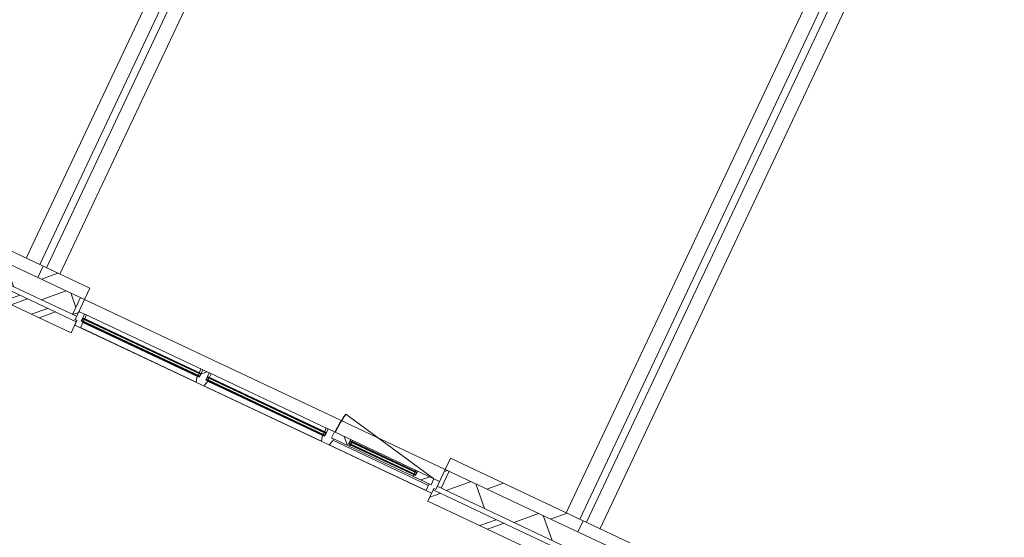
# Model space of a CAD drawing. Header units: metres. Extents: x 136266 to 136452, y 453403 to 453560.
# Tile 4 of 133: x 136322.38 to 136330.3, y 453454.24 to 453458.4. Entities that reach past the tile are written whole.
import ezdxf

# ---------------------------------------------------------------- set-up
doc = ezdxf.new("R2010")
doc.units = ezdxf.units.M
doc.layers.add('A-DETL-BEBOUWING', color=253, linetype='Continuous', lineweight=9)
doc.layers.add('A-FLOR', color=192, linetype='Continuous', lineweight=5)
pattern_1 = [(44.99999999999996, (1199.999805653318, -7.958078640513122e-13), (-282.8427124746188, 282.8427124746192), [])]
pattern_2 = [(45, (0.0001772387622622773, -0.0001818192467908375), (-141.4213562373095, 141.4213562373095), [])]
pattern_3 = [(45, (-0.000341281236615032, -0.0001818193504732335), (-141.4213562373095, 141.4213562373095), []), (135, (-0.000341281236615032, -0.0001818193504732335), (-141.4213562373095, -141.4213562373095), [])]

# ---------------------------------------------------------------- blocks, each defined once
blk = doc.blocks.new('859-DO-0010 29-09-2022')
at = {"layer": 'A-DETL-BEBOUWING'}
h = blk.add_hatch(dxfattribs=at)
h.set_pattern_fill('FP_107', color=256, angle=44.99999999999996, style=0, pattern_type=2)
h.set_pattern_definition(pattern_1)
h.paths.add_polyline_path([(62410.00035905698, 14993.18181818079), (62410.00035905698, 15093.18181818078), (61231.18217723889, 15093.18181818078), (61231.18217723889, 14993.18181818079), (62309.64371773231, 14993.18181818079)])
h = blk.add_hatch(dxfattribs=at)
h.set_pattern_fill('FP_107', color=256, angle=44.99999999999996, style=0, pattern_type=2)
h.set_pattern_definition(pattern_1)
h.paths.add_polyline_path([(62824.78217723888, 14993.18181818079), (62824.78217723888, 15093.18181818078), (62410.00035905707, 15093.18181818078), (62410.00035905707, 14993.18181818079)])
h = blk.add_hatch(dxfattribs=at)
h.set_pattern_fill('FP_107', color=256, angle=44.99999999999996, style=0, pattern_type=2)
h.set_pattern_definition(pattern_1)
h.paths.add_polyline_path([(67210.000359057, 14993.18181818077), (67210.000359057, 15093.18181818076), (66031.1821772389, 15093.18181818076), (66031.1821772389, 14993.18181818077), (66634.31273472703, 14993.18181818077)])
h = blk.add_hatch(dxfattribs=at)
h.set_pattern_fill('FP_821', color=256, angle=44.99999999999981, style=0, pattern_type=2)
h.set_pattern_definition([(44.99999999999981, (60022.501027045, 14843.18179269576), (-299.9546965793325, 299.9546965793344), []), (134.9999999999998, (60022.501027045, 14843.18179269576), (-299.9546965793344, -299.9546965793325), [])])
h.paths.add_polyline_path([(61266.18217723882, 14843.1818181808), (62410.00035905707, 14843.1818181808), (62410.00035905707, 14993.1818181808), (61266.18217723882, 14993.1818181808)])
h.paths.add_polyline_path([(57989.78217723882, 14843.1818181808), (57989.78217723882, 14993.1818181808), (57635.00035905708, 14993.1818181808), (57635.00035905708, 14843.1818181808), (57984.9747007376, 14843.1818181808)])
h = blk.add_hatch(dxfattribs=at)
h.set_pattern_fill('FP_819', color=256, angle=44.99999999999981, style=0, pattern_type=2)
h.set_pattern_definition([(44.99999999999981, (64810.00001598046, 14843.18179269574), (-299.9546965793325, 299.9546965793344), []), (134.9999999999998, (64810.00001598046, 14843.18179269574), (-299.9546965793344, -299.9546965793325), [])])
h.paths.add_polyline_path([(66634.31273472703, 14843.18181818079), (67210.00035905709, 14843.18181818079), (67210.00035905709, 14993.18181818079), (66066.18217723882, 14993.18181818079), (66066.18217723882, 14843.18181818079)])
h.paths.add_polyline_path([(62789.78217723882, 14843.18181818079), (62789.78217723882, 14993.18181818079), (62410.000359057, 14993.18181818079), (62410.000359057, 14843.18181818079)])
h = blk.add_hatch(dxfattribs=at)
h.set_pattern_fill('FP_820', color=256, style=0, pattern_type=2)
h.set_pattern_definition(pattern_2)
h.paths.add_polyline_path([(62824.78217723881, 14843.18181818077), (62824.78217723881, 14993.18181818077), (62789.78217723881, 14993.18181818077), (62789.78217723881, 14843.18181818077)])
h = blk.add_hatch(dxfattribs=at)
h.set_pattern_fill('FP_820', color=256, style=0, pattern_type=2)
h.set_pattern_definition(pattern_2)
h.paths.add_polyline_path([(66066.18217723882, 14843.18181818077), (66066.18217723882, 14993.18181818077), (66031.18217723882, 14993.18181818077), (66031.18217723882, 14843.18181818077)])
h = blk.add_hatch(dxfattribs=at)
h.set_pattern_fill('FP_787', color=256, angle=44.99999999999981, style=0, pattern_type=2)
h.set_pattern_definition([(44.99999999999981, (69610.00065280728, 14843.18179269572), (-299.9546965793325, 299.9546965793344), []), (134.9999999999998, (69610.00065280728, 14843.18179269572), (-299.9546965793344, -299.9546965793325), [])])
h.paths.add_polyline_path([(70958.98175172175, 14843.18181818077), (72010.00035905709, 14843.18181818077), (72010.00035905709, 14993.18181818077), (70866.18217723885, 14993.18181818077), (70866.18217723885, 14843.18181818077)])
h.paths.add_polyline_path([(67355.09090422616, 14843.18181818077), (67589.78217723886, 14843.18181818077), (67589.78217723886, 14993.18181818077), (67210.00035905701, 14993.18181818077), (67210.00035905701, 14843.18181818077)])
h = blk.add_hatch(dxfattribs=at)
h.set_pattern_fill('FP_1294', color=256, style=0, pattern_type=2)
h.set_pattern_definition(pattern_3)
h.paths.add_polyline_path([(62891.78217723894, 14773.18181818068), (62891.78217723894, 14823.18181818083), (62874.78217723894, 14823.18181818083), (62874.78217723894, 14887.18181818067), (62824.78217723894, 14887.18181818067), (62824.78217723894, 14815.18181818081), (62841.78217723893, 14815.18181818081), (62841.78217723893, 14773.18181818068)])
h = blk.add_hatch(dxfattribs=at)
h.set_pattern_fill('FP_1294', color=256, style=0, pattern_type=2)
h.set_pattern_definition(pattern_3)
h.paths.add_polyline_path([(63921.98217723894, 14773.18181818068), (63988.98217723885, 14773.18181818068), (64000.4821772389, 14811.18181818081), (64000.4821772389, 14823.18181818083), (63983.48217723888, 14823.18181818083), (63983.48217723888, 14887.18181818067), (63927.4821772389, 14887.18181818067), (63927.4821772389, 14823.18181818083), (63910.4821772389, 14823.18181818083), (63910.4821772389, 14811.18181818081), (63913.16587500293, 14802.31394730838)])
h = blk.add_hatch(dxfattribs=at)
h.set_pattern_fill('FP_1295', color=256, style=0, pattern_type=2)
h.set_pattern_definition([(45, (0.0001772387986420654, -0.0001818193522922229), (-141.4213562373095, 141.4213562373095), []), (135, (0.0001772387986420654, -0.0001818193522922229), (-141.4213562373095, -141.4213562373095), [])])
h.paths.add_polyline_path([(65981.18217723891, 14833.18181818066), (65981.18217723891, 14887.18181818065), (65836.18217723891, 14887.18181818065), (65836.18217723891, 14846.18181818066), (65819.1821772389, 14846.18181818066), (65822.66551674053, 14833.18181818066), (65913.5345652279, 14833.18181818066)])
h.paths.add_polyline_path([(65097.1821772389, 14833.18181818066), (65255.6988377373, 14833.18181818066), (65259.18217723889, 14846.18181818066), (65242.18217723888, 14846.18181818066), (65242.18217723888, 14887.18181818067), (65097.1821772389, 14887.18181818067)])
h = blk.add_hatch(dxfattribs=at)
h.set_pattern_fill('FP_1294', color=256, style=0, pattern_type=2)
h.set_pattern_definition(pattern_3)
h.paths.add_polyline_path([(65964.18217723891, 14773.18181818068), (66014.1821772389, 14773.18181818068), (66014.1821772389, 14815.18181818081), (66031.18217723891, 14815.18181818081), (66031.18217723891, 14887.18181818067), (65981.18217723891, 14887.18181818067), (65981.18217723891, 14833.18181818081), (65964.18217723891, 14833.18181818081), (65964.18217723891, 14802.31394730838)])
h = blk.add_hatch(dxfattribs=at)
h.set_pattern_fill('FP_883', color=256, angle=44.99999999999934, style=0, pattern_type=2)
h.set_pattern_definition([(44.99999999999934, (61812.27314304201, 14703.18172108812), (-282.8427124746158, 282.8427124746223), []), (44.99999999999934, (63012.27294869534, 14703.18172108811), (-282.8427124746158, 282.8427124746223), [])])
h.paths.add_polyline_path([(62410.0003590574, 14703.18181817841), (62410.0003590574, 14803.1818181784), (61214.54581360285, 14802.31394730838), (61214.54581360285, 14703.18181817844), (62309.64371773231, 14703.18181817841)])
h = blk.add_hatch(dxfattribs=at)
h.set_pattern_fill('FP_360', color=256, angle=44.99999999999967, style=0, pattern_type=2)
h.set_pattern_definition([(44.99999999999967, (62625.90980345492, 14703.18172108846), (-282.8427124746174, 282.8427124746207), []), (44.99999999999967, (63825.90960910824, 14703.18172108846), (-282.8427124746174, 282.8427124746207), [])])
h.paths.add_polyline_path([(62841.81854087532, 14703.18181817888), (62841.81854087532, 14803.18181817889), (62410.00035905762, 14802.31394730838), (62410.00035905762, 14703.18181817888)])
h = blk.add_hatch(color=256, dxfattribs=at)
h.paths.add_polyline_path([(62877.78217723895, 14823.18181818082), (62891.78217723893, 14823.18181818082), (62891.78217723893, 14827.18181818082), (62877.78217723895, 14827.18181818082)])
h.paths.add_polyline_path([(63924.48217723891, 14823.18181818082), (63924.48217723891, 14827.18181818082), (63910.48217723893, 14827.18181818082), (63910.48217723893, 14823.18181818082)])
h.paths.add_polyline_path([(63910.48217723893, 14850.18181818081), (63924.48217723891, 14850.18181818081), (63924.48217723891, 14854.18181818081), (63910.48217723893, 14854.18181818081)])
h.paths.add_polyline_path([(62891.78217723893, 14850.18181818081), (62891.78217723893, 14854.18181818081), (62877.78217723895, 14854.18181818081), (62877.78217723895, 14850.18181818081)])
for points in [[(63924.48217723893, 14846.18181818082), (63924.48217723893, 14850.18181818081), (62877.78217723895, 14850.18181818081), (62877.78217723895, 14846.18181818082), (63552.44304018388, 14846.18181818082)], [(63924.48217723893, 14827.18181818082), (63924.48217723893, 14831.18181818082), (62877.78217723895, 14831.18181818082), (62877.78217723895, 14827.18181818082), (63552.44304018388, 14827.18181818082)], [(65038.18217723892, 14846.18181818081), (65038.18217723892, 14850.18181818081), (63986.48217723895, 14850.18181818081), (63986.48217723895, 14846.18181818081), (64993.99937918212, 14846.18181818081)], [(65038.18217723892, 14827.18181818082), (65038.18217723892, 14831.18181818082), (63986.48217723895, 14831.18181818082), (63986.48217723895, 14827.18181818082), (64993.99937918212, 14827.18181818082)], [(65833.1821772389, 14869.18181818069), (65833.1821772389, 14873.18181818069), (65245.18217723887, 14873.18181818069), (65245.18217723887, 14869.18181818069), (65438.20358222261, 14869.18181818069)], [(65833.1821772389, 14850.18181818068), (65833.1821772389, 14854.18181818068), (65245.18217723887, 14854.18181818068), (65245.18217723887, 14850.18181818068), (65438.20358222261, 14850.18181818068)]]:
    blk.add_hatch(color=256, dxfattribs=at).paths.add_polyline_path(points)
h = blk.add_hatch(color=256, dxfattribs=at)
h.paths.add_polyline_path([(63986.48217723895, 14823.18181818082), (64000.48217723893, 14823.18181818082), (64000.48217723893, 14827.18181818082), (63986.48217723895, 14827.18181818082)])
h.paths.add_polyline_path([(65024.18217723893, 14823.18181818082), (65038.18217723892, 14823.18181818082), (65038.18217723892, 14827.18181818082), (65024.18217723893, 14827.18181818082)])
h.paths.add_polyline_path([(65038.18217723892, 14850.18181818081), (65038.18217723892, 14854.18181818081), (65024.18217723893, 14854.18181818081), (65024.18217723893, 14850.18181818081)])
h.paths.add_polyline_path([(64000.48217723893, 14850.18181818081), (64000.48217723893, 14854.18181818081), (63986.48217723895, 14854.18181818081), (63986.48217723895, 14850.18181818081)])
h = blk.add_hatch(color=256, dxfattribs=at)
h.paths.add_polyline_path([(65259.18217723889, 14846.18181818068), (65259.18217723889, 14850.18181818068), (65245.18217723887, 14850.18181818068), (65245.18217723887, 14846.18181818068)])
h.paths.add_polyline_path([(65833.1821772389, 14846.18181818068), (65833.1821772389, 14850.18181818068), (65819.1821772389, 14850.18181818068), (65819.1821772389, 14846.18181818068)])
h.paths.add_polyline_path([(65833.1821772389, 14873.18181818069), (65833.1821772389, 14877.18181818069), (65819.1821772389, 14877.18181818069), (65819.1821772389, 14873.18181818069)])
h.paths.add_polyline_path([(65259.18217723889, 14873.18181818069), (65259.18217723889, 14877.18181818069), (65245.18217723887, 14877.18181818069), (65245.18217723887, 14873.18181818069)])
h = blk.add_hatch(dxfattribs=at)
h.set_pattern_fill('FP_882', color=256, angle=44.99999999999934, style=0, pattern_type=2)
h.set_pattern_definition([(44.99999999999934, (66612.27307276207, 14703.18242819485), (-282.8427124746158, 282.8427124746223), []), (44.99999999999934, (67812.27358552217, 14703.18172108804), (-282.8427124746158, 282.8427124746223), [])])
h.paths.add_polyline_path([(67210.00035905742, 14703.18181817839), (67210.00035905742, 14803.18181817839), (66014.54581360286, 14802.31394730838), (66014.54581360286, 14703.18181817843), (66634.31273472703, 14703.18181817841)])
blk.add_arc((65976.1821772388, 14887.18181818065), 874.0000000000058, 169.0000000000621, 180)
for p, q in [((62260.00035905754, 22518.18181817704), (62260.00035905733, 15093.18181818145)), ((62380.00035905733, 15093.18181818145), (62380.00035905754, 22518.18181817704)), ((62440.00035905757, 22518.18181817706), (62440.00035905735, 15093.1818181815)), ((62560.00035905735, 15093.18181818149), (62560.00035905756, 22518.18181817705)), ((67060.00035905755, 22518.18181817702), (67060.00035905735, 15093.18181818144)), ((67180.00035905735, 15093.18181818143), (67180.00035905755, 22518.18181817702)), ((67240.00035905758, 22518.18181817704), (67240.00035905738, 15093.18181818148)), ((67360.00035905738, 15093.18181818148), (67360.00035905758, 22518.18181817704)), ((62824.78217723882, 15093.18181818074), (61231.18217723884, 15093.18181818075)), ((62410.000359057, 15093.18181818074), (62410.000359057, 14993.18181818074)), ((62824.78217723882, 15093.18181818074), (62824.78217723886, 14815.18181818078)), ((65976.1821772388, 14887.18181818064), (65118.24001890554, 15053.94888013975)), ((67624.78217723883, 15093.18181818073), (66031.18217723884, 15093.18181818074)), ((66031.18217723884, 14815.18181818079), (66031.18217723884, 15093.18181818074)), ((67210.00035905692, 14993.18181818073), (67210.00035905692, 15093.18181818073)), ((61231.18217723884, 14993.18181818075), (62824.78217723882, 14993.18181818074)), ((62789.78217723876, 14843.18181818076), (62789.78217723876, 14993.18181818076)), ((66031.18217723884, 14993.18181818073), (67624.78217723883, 14993.18181818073)), ((66066.18217723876, 14993.18181818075), (66066.18217723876, 14843.18181818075)), ((62874.78217723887, 14887.18181818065), (62824.78217723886, 14887.18181818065)), ((62874.78217723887, 14823.18181818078), (62874.78217723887, 14887.18181818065)), ((62876.78217723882, 14885.18181818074), (62874.78217723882, 14885.18181818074)), ((63925.48217723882, 14887.18181818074), (62876.78217723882, 14887.18181818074)), ((62876.78217723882, 14887.18181818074), (62876.78217723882, 14885.18181818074)), ((62891.78217723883, 14850.18181818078), (62891.78217723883, 14887.18181818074)), ((63910.48217723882, 14887.18181818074), (63910.48217723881, 14850.18181818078)), ((63925.48217723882, 14885.18181818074), (63925.48217723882, 14887.18181818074)), ((63927.48217723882, 14885.18181818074), (63925.48217723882, 14885.18181818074)), ((63983.48217723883, 14887.18181818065), (63927.48217723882, 14887.18181818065)), ((63927.48217723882, 14887.18181818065), (63927.48217723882, 14823.18181818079)), ((63983.48217723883, 14823.18181818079), (63983.48217723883, 14887.18181818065)), ((63985.48217723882, 14885.18181818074), (63983.48217723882, 14885.18181818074)), ((65039.18217723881, 14887.18181818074), (63985.48217723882, 14887.18181818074)), ((63985.48217723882, 14887.18181818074), (63985.48217723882, 14885.18181818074)), ((64000.48217723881, 14850.18181818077), (64000.48217723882, 14887.18181818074)), ((65024.18217723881, 14887.18181818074), (65024.18217723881, 14850.18181818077)), ((65039.18217723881, 14885.18181818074), (65039.18217723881, 14887.18181818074)), ((65041.18217723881, 14885.18181818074), (65039.18217723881, 14885.18181818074)), ((66031.18217723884, 14887.18181818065), (65041.18217723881, 14887.18181818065)), ((65041.18217723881, 14887.18181818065), (65041.18217723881, 14823.18181818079)), ((65097.18217723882, 14833.18181818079), (65097.18217723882, 14887.18181818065)), ((65242.18217723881, 14846.18181818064), (65242.18217723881, 14887.18181818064)), ((65259.18217723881, 14877.18181818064), (65256.5026853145, 14887.18181818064)), ((65821.86166916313, 14887.18181818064), (65819.1821772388, 14877.18181818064)), ((65836.18217723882, 14887.18181818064), (65836.18217723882, 14846.18181818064)), ((65981.18217723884, 14887.18181818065), (65981.18217723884, 14833.18181818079)), ((62841.81854087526, 14803.18181817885), (61214.54581360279, 14803.18181817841)), ((61231.18217723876, 14843.18181818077), (62824.78217723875, 14843.18181818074)), ((62824.78217723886, 14815.18181818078), (62841.78217723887, 14815.18181818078)), ((62841.78217723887, 14815.18181818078), (62841.78217723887, 14773.18181818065)), ((62841.81854087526, 14703.18181817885), (62841.81854087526, 14803.18181817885)), ((62874.78217723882, 14854.18181818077), (63927.48217723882, 14854.18181818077)), ((62874.78217723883, 14854.18181818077), (62877.78217723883, 14823.18181818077)), ((62874.78217723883, 14823.18181818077), (62877.78217723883, 14854.18181818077)), ((62874.78217723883, 14845.18181818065), (62877.78217723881, 14845.18181818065)), ((62877.78217723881, 14837.18181818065), (62874.78217723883, 14837.18181818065)), ((63927.48217723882, 14823.18181818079), (62874.78217723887, 14823.18181818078)), ((62877.78217723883, 14854.18181818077), (62877.78217723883, 14823.18181818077)), ((63924.48217723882, 14850.18181818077), (62877.78217723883, 14850.18181818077)), ((62877.78217723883, 14846.18181818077), (63924.48217723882, 14846.18181818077)), ((63924.48217723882, 14831.18181818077), (62877.78217723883, 14831.18181818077)), ((62877.78217723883, 14827.18181818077), (63924.48217723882, 14827.18181818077)), ((62891.78217723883, 14831.18181818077), (62891.78217723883, 14846.18181818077)), ((62891.78217723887, 14773.18181818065), (62891.78217723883, 14827.18181818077)), ((63910.48217723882, 14819.81681092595), (62891.78217723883, 14819.81681092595)), ((63910.48217723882, 14846.18181818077), (63910.48217723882, 14831.18181818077)), ((63910.48217723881, 14827.18181818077), (63910.48217723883, 14811.18181818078)), ((63910.48217723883, 14811.18181818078), (63921.98217723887, 14773.18181818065)), ((63924.48217723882, 14854.18181818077), (63924.48217723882, 14823.18181818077)), ((63924.48217723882, 14854.18181818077), (63927.48217723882, 14823.18181818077)), ((63924.48217723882, 14823.18181818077), (63927.48217723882, 14854.18181818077)), ((63924.48217723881, 14845.18181818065), (63927.48217723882, 14845.18181818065)), ((63924.48217723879, 14835.18181818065), (63927.48217723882, 14835.18181818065)), ((63983.48217723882, 14854.18181818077), (65041.18217723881, 14854.18181818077)), ((63983.48217723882, 14854.18181818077), (63986.48217723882, 14823.18181818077)), ((63983.48217723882, 14823.18181818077), (63986.48217723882, 14854.18181818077)), ((63983.48217723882, 14845.18181818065), (63986.48217723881, 14845.18181818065)), ((63983.48217723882, 14835.18181818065), (63986.4821772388, 14835.18181818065)), ((65041.18217723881, 14823.18181818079), (63983.48217723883, 14823.18181818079)), ((63986.48217723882, 14854.18181818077), (63986.48217723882, 14823.18181818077)), ((65038.18217723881, 14850.18181818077), (63986.48217723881, 14850.18181818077)), ((63986.48217723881, 14846.18181818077), (65038.18217723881, 14846.18181818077)), ((65038.18217723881, 14831.18181818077), (63986.48217723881, 14831.18181818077)), ((63986.48217723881, 14827.18181818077), (65038.18217723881, 14827.18181818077)), ((63988.98217723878, 14773.18181818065), (64000.48217723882, 14811.18181818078)), ((64000.48217723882, 14831.18181818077), (64000.48217723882, 14846.18181818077)), ((64000.48217723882, 14811.18181818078), (64000.48217723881, 14827.18181818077)), ((65024.18217723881, 14819.81681092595), (64000.48217723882, 14819.81681092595)), ((65024.18217723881, 14846.18181818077), (65024.18217723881, 14831.18181818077)), ((65024.18217723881, 14827.18181818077), (65024.18217723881, 14811.18181818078)), ((65024.18217723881, 14811.18181818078), (65035.68217723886, 14773.18181818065)), ((65038.18217723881, 14854.18181818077), (65038.18217723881, 14823.18181818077)), ((65038.18217723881, 14854.18181818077), (65041.18217723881, 14823.18181818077)), ((65038.18217723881, 14823.18181818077), (65041.18217723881, 14854.18181818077)), ((65038.1821772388, 14845.18181818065), (65041.18217723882, 14845.18181818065)), ((65038.18217723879, 14835.18181818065), (65041.18217723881, 14835.18181818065)), ((65097.18217723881, 14833.18181818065), (65981.18217723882, 14833.18181818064)), ((65102.68217723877, 14773.18181818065), (65114.18217723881, 14811.18181818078)), ((65114.18217723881, 14811.18181818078), (65114.18217723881, 14833.18181818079)), ((65964.18217723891, 14819.81681092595), (65114.18217723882, 14819.81681092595)), ((65242.18217723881, 14877.18181818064), (65836.18217723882, 14877.18181818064)), ((65242.1821772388, 14846.18181818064), (65245.1821772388, 14877.18181818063)), ((65242.1821772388, 14877.18181818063), (65245.1821772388, 14846.18181818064)), ((65836.18217723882, 14846.18181818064), (65242.18217723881, 14846.18181818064)), ((65245.1821772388, 14846.18181818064), (65245.1821772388, 14877.18181818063)), ((65833.1821772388, 14873.18181818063), (65245.18217723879, 14873.18181818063)), ((65245.18217723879, 14869.18181818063), (65833.1821772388, 14869.18181818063)), ((65833.1821772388, 14854.18181818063), (65245.18217723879, 14854.18181818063)), ((65245.18217723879, 14850.18181818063), (65833.1821772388, 14850.18181818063)), ((65255.69883773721, 14833.18181818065), (65259.18217723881, 14846.18181818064)), ((65259.18217723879, 14873.18181818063), (65259.18217723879, 14877.18181818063)), ((65259.1821772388, 14854.18181818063), (65259.1821772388, 14869.18181818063)), ((65259.18217723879, 14846.18181818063), (65259.18217723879, 14850.18181818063)), ((65819.1821772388, 14877.18181818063), (65819.1821772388, 14873.18181818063)), ((65819.1821772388, 14869.18181818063), (65819.1821772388, 14854.18181818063)), ((65819.1821772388, 14850.18181818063), (65819.1821772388, 14846.18181818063)), ((65819.1821772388, 14846.18181818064), (65822.66551674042, 14833.18181818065)), ((65833.1821772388, 14846.18181818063), (65833.1821772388, 14877.18181818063)), ((65833.1821772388, 14846.18181818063), (65836.1821772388, 14877.18181818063)), ((65833.1821772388, 14877.18181818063), (65836.1821772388, 14846.18181818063)), ((65964.18217723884, 14833.18181818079), (65964.18217723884, 14773.18181818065)), ((66014.18217723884, 14773.18181818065), (66014.18217723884, 14815.18181818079)), ((66014.18217723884, 14815.18181818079), (66031.18217723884, 14815.18181818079)), ((67641.81854087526, 14803.18181817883), (66014.54581360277, 14803.18181817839)), ((66014.54581360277, 14803.18181817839), (66014.54581360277, 14703.1818181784)), ((66031.18217723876, 14843.18181818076), (67624.78217723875, 14843.18181818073)), ((62841.78217723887, 14773.18181818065), (66014.18217723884, 14773.18181818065)), ((62891.78217723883, 14775.59559381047), (63921.2516925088, 14775.59559381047)), ((63989.71266196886, 14775.59559381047), (65034.95169250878, 14775.59559381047)), ((65103.41266196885, 14775.59559381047), (65964.18217723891, 14775.59559381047)), ((61214.54581360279, 14703.18181817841), (62841.81854087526, 14703.18181817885)), ((66014.54581360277, 14703.1818181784), (67641.81854087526, 14703.18181817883))]:
    blk.add_line(p, q, dxfattribs=at)
at = {"layer": 'A-FLOR'}
blk.add_line((62824.78217723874, 14993.18181818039), (66031.18217723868, 14993.18181818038), dxfattribs=at)

msp = doc.modelspace()

# ---------------------------------------------------------------- block references
at = {"xscale": 0.001, "yscale": 0.001, "zscale": 0.001, "rotation": 334.7650131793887}
msp.add_blockref('859-DO-0010 29-09-2022', (136259.6791283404, 453469.3710543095), dxfattribs=at)

doc.saveas('drawing.dxf')
